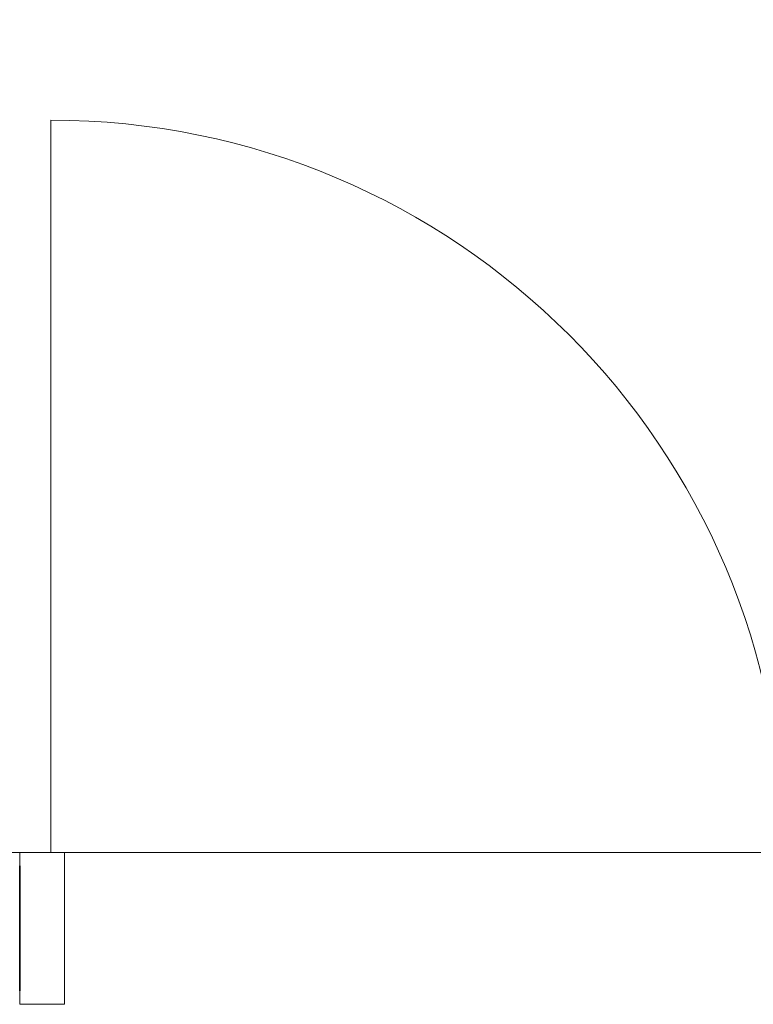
# Model space of a CAD drawing. Header units: metres. Extents: x -7.1 to 26.5, y -14.7 to 18.1.
# Tile 173 of 182: x 16.9 to 17.7, y 8.2 to 9.3. Entities that reach past the tile are written whole.
import ezdxf

# ---------------------------------------------------------------- set-up
doc = ezdxf.new("R2010")
doc.units = ezdxf.units.M
doc.linetypes.add('AUSGEZOGEN', pattern=[0])
for name, color, linetype in [('XR$1$010 Türen', 7, 'AUSGEZOGEN'), ('XR$1$015 Innenwände', 7, 'AUSGEZOGEN'), ('XR$1$080 Raumdefinitionen Kontur', 7, 'AUSGEZOGEN')]:
    doc.layers.add(name, color=color, linetype=linetype)

msp = doc.modelspace()

# ---------------------------------------------------------------- linework, layer by layer
at = {"layer": 'XR$1$010 Türen', "color": 7, "linetype": 'AUSGEZOGEN', "lineweight": 13, "transparency": 33554687}
for p, q in [((16.8968, 8.3635), (16.8968, 9.1835)), ((16.8618, 8.3635), (16.9118, 8.3635)), ((16.8618, 8.1935), (16.8618, 8.3635)), ((16.8618, 8.3485), (16.8618, 8.3635)), ((16.8618, 8.3485), (16.8618, 8.3635)), ((16.9118, 8.3635), (16.9118, 8.1935)), ((16.8618, 8.2085), (16.8618, 8.3485)), ((16.8618, 8.2085), (16.8618, 8.3485)), ((16.8618, 8.1935), (16.8618, 8.2085)), ((16.8618, 8.1935), (16.8618, 8.2085)), ((16.9118, 8.1935), (16.8618, 8.1935))]:
    msp.add_line(p, q, dxfattribs=at)
msp.add_arc((16.8968, 8.3635), 0.82, 0, 90, dxfattribs=at)
at = {"layer": 'XR$1$015 Innenwände', "color": 7, "linetype": 'AUSGEZOGEN', "lineweight": 18, "transparency": 33554687}
for p, q in [((16.8618, 8.3485), (16.8618, 8.3635)), ((16.8618, 8.1935), (16.8618, 8.2085))]:
    msp.add_line(p, q, dxfattribs=at)
at = {"layer": 'XR$1$015 Innenwände', "color": 7, "linetype": 'AUSGEZOGEN', "lineweight": 35, "transparency": 33554687}
msp.add_line((16.8618, 8.2085), (16.8618, 8.3485), dxfattribs=at)
at = {"layer": 'XR$1$080 Raumdefinitionen Kontur', "color": 8, "linetype": 'AUSGEZOGEN', "lineweight": 13, "transparency": 33554687}
msp.add_lwpolyline([(18.6318, 10.7335), (15.2618, 10.7335), (15.2618, 8.3635), (18.6318, 8.3635), (18.6318, 10.7335)], close=True, dxfattribs=at)

doc.saveas('drawing.dxf')
